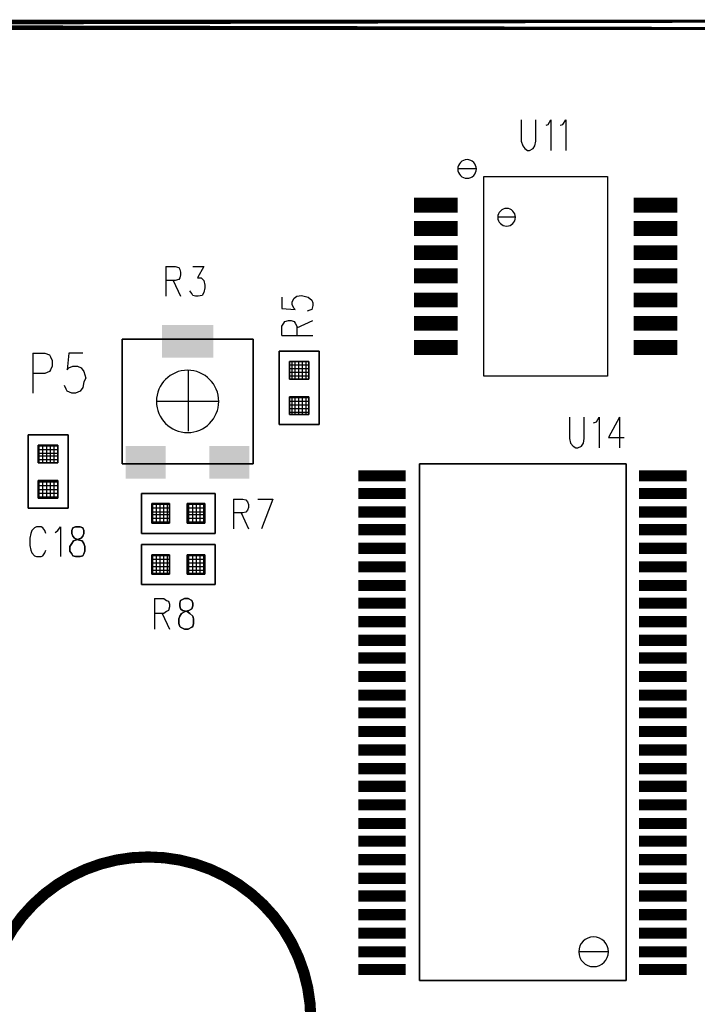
# Model space of a CAD drawing. Extents: x 12 to 27.9, y 10.8 to 21.2.
# Tile 27 of 32: x 20.462 to 21.191, y 17.04 to 18.099. Entities that reach past the tile are written whole.
import ezdxf

# ---------------------------------------------------------------- set-up
doc = ezdxf.new("R2010")
doc.units = 0
doc.layers.add('ASSYDWGBOT_pho', color=1, linetype='CONTINUOUS')

msp = doc.modelspace()

# ---------------------------------------------------------------- linework, layer by layer
at = {"layer": 'ASSYDWGBOT_pho', "const_width": 0.0111}
msp.add_lwpolyline([(22.653, 18.093), (17.753, 18.093)], close=True, dxfattribs=at)
at = {"layer": 'ASSYDWGBOT_pho'}
for points in [[(21.001, 17.991), (21.001, 17.968)], [(21.017, 17.968), (21.017, 17.991)], [(21.028, 17.985), (21.03, 17.986)], [(21.03, 17.986), (21.033, 17.991)], [(21.033, 17.991), (21.033, 17.958)], [(21.043, 17.985), (21.046, 17.986)], [(21.046, 17.986), (21.049, 17.991)], [(21.049, 17.991), (21.049, 17.958)], [(21.001, 17.968), (21.003, 17.963)], [(21.003, 17.963), (21.005, 17.96)], [(21.014, 17.96), (21.016, 17.963)], [(21.016, 17.963), (21.017, 17.968)], [(21.005, 17.96), (21.008, 17.958)], [(21.008, 17.958), (21.01, 17.958)], [(21.01, 17.958), (21.014, 17.96)], [(20.961, 17.93), (21.094, 17.93)], [(20.961, 17.715), (20.961, 17.93)], [(21.094, 17.93), (21.094, 17.715)], [(20.619, 17.833), (20.619, 17.801)], [(20.619, 17.833), (20.629, 17.833)], [(20.629, 17.833), (20.633, 17.832)], [(20.633, 17.832), (20.634, 17.83)], [(20.634, 17.83), (20.635, 17.827)], [(20.635, 17.824), (20.634, 17.821)], [(20.635, 17.827), (20.635, 17.824)], [(20.648, 17.833), (20.66, 17.833)], [(20.66, 17.833), (20.653, 17.821)], [(20.629, 17.818), (20.619, 17.818)], [(20.627, 17.818), (20.635, 17.801)], [(20.633, 17.819), (20.629, 17.818)], [(20.634, 17.821), (20.633, 17.819)], [(20.653, 17.821), (20.657, 17.821)], [(20.657, 17.821), (20.659, 17.819)], [(20.659, 17.819), (20.66, 17.818)], [(20.66, 17.818), (20.661, 17.813)], [(20.647, 17.804), (20.645, 17.807)], [(20.648, 17.802), (20.647, 17.804)], [(20.66, 17.805), (20.658, 17.802)], [(20.661, 17.81), (20.66, 17.805)], [(20.661, 17.813), (20.661, 17.81)], [(20.651, 17.801), (20.648, 17.802)], [(20.654, 17.801), (20.651, 17.801)], [(20.658, 17.802), (20.654, 17.801)], [(20.744, 17.8), (20.744, 17.788)], [(20.755, 17.795), (20.757, 17.799)], [(20.755, 17.792), (20.755, 17.795)], [(20.757, 17.799), (20.76, 17.801)], [(20.76, 17.801), (20.765, 17.802)], [(20.765, 17.802), (20.768, 17.801)], [(20.768, 17.801), (20.772, 17.8)], [(20.772, 17.8), (20.776, 17.797)], [(20.776, 17.797), (20.777, 17.794)], [(20.777, 17.794), (20.777, 17.791)], [(20.744, 17.788), (20.758, 17.787)], [(20.757, 17.788), (20.755, 17.792)], [(20.758, 17.787), (20.757, 17.788)], [(20.774, 17.786), (20.771, 17.785)], [(20.776, 17.787), (20.774, 17.786)], [(20.777, 17.791), (20.776, 17.787)], [(20.744, 17.769), (20.746, 17.772)], [(20.746, 17.772), (20.747, 17.774)], [(20.747, 17.774), (20.751, 17.775)], [(20.751, 17.775), (20.754, 17.775)], [(20.754, 17.775), (20.757, 17.774)], [(20.757, 17.774), (20.758, 17.772)], [(20.758, 17.772), (20.76, 17.769)], [(20.76, 17.767), (20.777, 17.775)], [(20.744, 17.759), (20.744, 17.769)], [(20.76, 17.769), (20.76, 17.759)], [(20.744, 17.759), (20.777, 17.759)], [(20.476, 17.74), (20.476, 17.697)], [(20.476, 17.74), (20.489, 17.74)], [(20.489, 17.74), (20.494, 17.738)], [(20.515, 17.74), (20.513, 17.722)], [(20.53, 17.74), (20.515, 17.74)], [(20.494, 17.738), (20.495, 17.736)], [(20.495, 17.736), (20.497, 17.732)], [(20.497, 17.732), (20.497, 17.726)], [(20.773, 17.731), (20.752, 17.731)], [(20.773, 17.731), (20.752, 17.731)], [(20.755, 17.712), (20.755, 17.731)], [(20.755, 17.712), (20.755, 17.731)], [(20.758, 17.712), (20.758, 17.731)], [(20.758, 17.712), (20.758, 17.731)], [(20.762, 17.712), (20.762, 17.731)], [(20.762, 17.712), (20.762, 17.731)], [(20.766, 17.712), (20.766, 17.731)], [(20.766, 17.712), (20.766, 17.731)], [(20.77, 17.712), (20.77, 17.731)], [(20.77, 17.712), (20.77, 17.731)], [(20.489, 17.718), (20.476, 17.718)], [(20.494, 17.72), (20.489, 17.718)], [(20.495, 17.722), (20.494, 17.72)], [(20.497, 17.726), (20.495, 17.722)], [(20.513, 17.722), (20.515, 17.724)], [(20.515, 17.724), (20.519, 17.726)], [(20.519, 17.726), (20.524, 17.726)], [(20.524, 17.726), (20.528, 17.724)], [(20.528, 17.724), (20.531, 17.72)], [(20.531, 17.72), (20.533, 17.713)], [(20.643, 17.721), (20.643, 17.656)], [(20.773, 17.727), (20.752, 17.727)], [(20.773, 17.727), (20.752, 17.727)], [(20.773, 17.723), (20.752, 17.723)], [(20.773, 17.723), (20.752, 17.723)], [(20.773, 17.719), (20.752, 17.719)], [(20.773, 17.719), (20.752, 17.719)], [(20.531, 17.709), (20.53, 17.703)], [(20.533, 17.713), (20.531, 17.709)], [(20.773, 17.715), (20.752, 17.715)], [(20.773, 17.715), (20.752, 17.715)], [(21.094, 17.715), (20.961, 17.715)], [(20.512, 17.701), (20.51, 17.705)], [(20.513, 17.699), (20.512, 17.701)], [(20.518, 17.697), (20.513, 17.699)], [(20.522, 17.697), (20.518, 17.697)], [(20.527, 17.699), (20.522, 17.697)], [(20.53, 17.703), (20.527, 17.699)], [(20.67, 17.688), (20.611, 17.688)], [(20.773, 17.692), (20.752, 17.692)], [(20.773, 17.692), (20.752, 17.692)], [(20.773, 17.688), (20.752, 17.688)], [(20.773, 17.688), (20.752, 17.688)], [(20.755, 17.674), (20.755, 17.693)], [(20.755, 17.674), (20.755, 17.693)], [(20.758, 17.674), (20.758, 17.693)], [(20.758, 17.674), (20.758, 17.693)], [(20.762, 17.674), (20.762, 17.693)], [(20.762, 17.674), (20.762, 17.693)], [(20.766, 17.674), (20.766, 17.693)], [(20.766, 17.674), (20.766, 17.693)], [(20.77, 17.674), (20.77, 17.693)], [(20.77, 17.674), (20.77, 17.693)], [(20.773, 17.684), (20.752, 17.684)], [(20.773, 17.684), (20.752, 17.684)], [(20.773, 17.68), (20.752, 17.68)], [(20.773, 17.68), (20.752, 17.68)], [(20.773, 17.676), (20.752, 17.676)], [(20.773, 17.676), (20.752, 17.676)], [(21.053, 17.671), (21.053, 17.648)], [(21.069, 17.648), (21.069, 17.671)], [(21.079, 17.665), (21.082, 17.666)], [(21.082, 17.666), (21.085, 17.671)], [(21.085, 17.671), (21.085, 17.638)], [(21.107, 17.671), (21.095, 17.649)], [(21.107, 17.671), (21.107, 17.638)], [(21.053, 17.648), (21.054, 17.643)], [(21.068, 17.643), (21.069, 17.648)], [(21.095, 17.649), (21.112, 17.649)], [(20.503, 17.64), (20.482, 17.64)], [(20.503, 17.64), (20.482, 17.64)], [(20.503, 17.636), (20.482, 17.636)], [(20.503, 17.636), (20.482, 17.636)], [(20.483, 17.622), (20.483, 17.641)], [(20.483, 17.622), (20.483, 17.641)], [(20.487, 17.622), (20.487, 17.641)], [(20.487, 17.622), (20.487, 17.641)], [(20.491, 17.622), (20.491, 17.641)], [(20.491, 17.622), (20.491, 17.641)], [(20.495, 17.622), (20.495, 17.641)], [(20.495, 17.622), (20.495, 17.641)], [(20.499, 17.622), (20.499, 17.641)], [(20.499, 17.622), (20.499, 17.641)], [(20.503, 17.622), (20.503, 17.641)], [(20.503, 17.622), (20.503, 17.641)], [(21.054, 17.643), (21.057, 17.64)], [(21.057, 17.64), (21.06, 17.638)], [(21.06, 17.638), (21.062, 17.638)], [(21.062, 17.638), (21.066, 17.64)], [(21.066, 17.64), (21.068, 17.643)], [(20.503, 17.632), (20.482, 17.632)], [(20.503, 17.632), (20.482, 17.632)], [(20.503, 17.629), (20.482, 17.629)], [(20.503, 17.629), (20.482, 17.629)], [(20.503, 17.625), (20.482, 17.625)], [(20.503, 17.625), (20.482, 17.625)], [(20.483, 17.584), (20.483, 17.603)], [(20.483, 17.584), (20.483, 17.603)], [(20.487, 17.584), (20.487, 17.603)], [(20.487, 17.584), (20.487, 17.603)], [(20.491, 17.584), (20.491, 17.603)], [(20.491, 17.584), (20.491, 17.603)], [(20.495, 17.584), (20.495, 17.603)], [(20.495, 17.584), (20.495, 17.603)], [(20.499, 17.584), (20.499, 17.603)], [(20.499, 17.584), (20.499, 17.603)], [(20.503, 17.584), (20.503, 17.603)], [(20.503, 17.584), (20.503, 17.603)], [(20.503, 17.601), (20.482, 17.601)], [(20.503, 17.601), (20.482, 17.601)], [(20.503, 17.597), (20.482, 17.597)], [(20.503, 17.597), (20.482, 17.597)], [(20.503, 17.593), (20.482, 17.593)], [(20.503, 17.593), (20.482, 17.593)], [(20.503, 17.589), (20.482, 17.589)], [(20.503, 17.589), (20.482, 17.589)], [(20.503, 17.585), (20.482, 17.585)], [(20.503, 17.585), (20.482, 17.585)], [(20.692, 17.583), (20.692, 17.551)], [(20.692, 17.583), (20.702, 17.583)], [(20.702, 17.583), (20.705, 17.582)], [(20.705, 17.582), (20.707, 17.58)], [(20.718, 17.583), (20.734, 17.583)], [(20.734, 17.583), (20.722, 17.551)], [(20.623, 17.577), (20.604, 17.577)], [(20.623, 17.577), (20.604, 17.577)], [(20.623, 17.573), (20.604, 17.573)], [(20.623, 17.573), (20.604, 17.573)], [(20.605, 17.557), (20.605, 17.578)], [(20.605, 17.557), (20.605, 17.578)], [(20.609, 17.557), (20.609, 17.578)], [(20.609, 17.557), (20.609, 17.578)], [(20.613, 17.557), (20.613, 17.578)], [(20.613, 17.557), (20.613, 17.578)], [(20.617, 17.557), (20.617, 17.578)], [(20.617, 17.557), (20.617, 17.578)], [(20.621, 17.557), (20.621, 17.578)], [(20.621, 17.557), (20.621, 17.578)], [(20.661, 17.577), (20.642, 17.577)], [(20.661, 17.577), (20.642, 17.577)], [(20.661, 17.573), (20.642, 17.573)], [(20.661, 17.573), (20.642, 17.573)], [(20.644, 17.557), (20.644, 17.578)], [(20.644, 17.557), (20.644, 17.578)], [(20.648, 17.557), (20.648, 17.578)], [(20.648, 17.557), (20.648, 17.578)], [(20.652, 17.557), (20.652, 17.578)], [(20.652, 17.557), (20.652, 17.578)], [(20.656, 17.557), (20.656, 17.578)], [(20.656, 17.557), (20.656, 17.578)], [(20.66, 17.557), (20.66, 17.578)], [(20.66, 17.557), (20.66, 17.578)], [(20.707, 17.571), (20.705, 17.569)], [(20.707, 17.58), (20.708, 17.577)], [(20.708, 17.574), (20.707, 17.571)], [(20.708, 17.577), (20.708, 17.574)], [(20.623, 17.569), (20.604, 17.569)], [(20.623, 17.569), (20.604, 17.569)], [(20.623, 17.566), (20.604, 17.566)], [(20.623, 17.566), (20.604, 17.566)], [(20.623, 17.562), (20.604, 17.562)], [(20.623, 17.562), (20.604, 17.562)], [(20.661, 17.569), (20.642, 17.569)], [(20.661, 17.569), (20.642, 17.569)], [(20.661, 17.566), (20.642, 17.566)], [(20.661, 17.566), (20.642, 17.566)], [(20.661, 17.562), (20.642, 17.562)], [(20.661, 17.562), (20.642, 17.562)], [(20.702, 17.568), (20.692, 17.568)], [(20.7, 17.568), (20.708, 17.551)], [(20.705, 17.569), (20.702, 17.568)], [(20.475, 17.549), (20.474, 17.546)], [(20.478, 17.552), (20.475, 17.549)], [(20.48, 17.553), (20.478, 17.552)], [(20.485, 17.553), (20.48, 17.553)], [(20.487, 17.552), (20.485, 17.553)], [(20.489, 17.549), (20.487, 17.552)], [(20.49, 17.546), (20.489, 17.549)], [(20.5, 17.547), (20.503, 17.549)], [(20.503, 17.549), (20.506, 17.553)], [(20.506, 17.553), (20.506, 17.521)], [(20.623, 17.558), (20.604, 17.558)], [(20.623, 17.558), (20.604, 17.558)], [(20.661, 17.558), (20.642, 17.558)], [(20.661, 17.558), (20.642, 17.558)], [(20.474, 17.546), (20.473, 17.541)], [(20.473, 17.541), (20.473, 17.533)], [(20.473, 17.533), (20.474, 17.528)], [(20.474, 17.528), (20.475, 17.525)], [(20.489, 17.525), (20.49, 17.528)], [(20.475, 17.525), (20.478, 17.522)], [(20.478, 17.522), (20.48, 17.521)], [(20.48, 17.521), (20.485, 17.521)], [(20.485, 17.521), (20.487, 17.522)], [(20.487, 17.522), (20.489, 17.525)], [(20.623, 17.522), (20.604, 17.522)], [(20.623, 17.522), (20.604, 17.522)], [(20.623, 17.518), (20.604, 17.518)], [(20.623, 17.518), (20.604, 17.518)], [(20.605, 17.502), (20.605, 17.523)], [(20.605, 17.502), (20.605, 17.523)], [(20.609, 17.502), (20.609, 17.523)], [(20.609, 17.502), (20.609, 17.523)], [(20.613, 17.502), (20.613, 17.523)], [(20.613, 17.502), (20.613, 17.523)], [(20.617, 17.502), (20.617, 17.523)], [(20.617, 17.502), (20.617, 17.523)], [(20.621, 17.502), (20.621, 17.523)], [(20.621, 17.502), (20.621, 17.523)], [(20.661, 17.522), (20.642, 17.522)], [(20.661, 17.522), (20.642, 17.522)], [(20.661, 17.518), (20.642, 17.518)], [(20.661, 17.518), (20.642, 17.518)], [(20.644, 17.502), (20.644, 17.523)], [(20.644, 17.502), (20.644, 17.523)], [(20.648, 17.502), (20.648, 17.523)], [(20.648, 17.502), (20.648, 17.523)], [(20.652, 17.502), (20.652, 17.523)], [(20.652, 17.502), (20.652, 17.523)], [(20.656, 17.502), (20.656, 17.523)], [(20.656, 17.502), (20.656, 17.523)], [(20.66, 17.502), (20.66, 17.523)], [(20.66, 17.502), (20.66, 17.523)], [(20.623, 17.514), (20.604, 17.514)], [(20.623, 17.514), (20.604, 17.514)], [(20.623, 17.51), (20.604, 17.51)], [(20.623, 17.51), (20.604, 17.51)], [(20.661, 17.514), (20.642, 17.514)], [(20.661, 17.514), (20.642, 17.514)], [(20.661, 17.51), (20.642, 17.51)], [(20.661, 17.51), (20.642, 17.51)], [(20.623, 17.506), (20.604, 17.506)], [(20.623, 17.506), (20.604, 17.506)], [(20.623, 17.503), (20.604, 17.503)], [(20.623, 17.503), (20.604, 17.503)], [(20.661, 17.506), (20.642, 17.506)], [(20.661, 17.506), (20.642, 17.506)], [(20.661, 17.503), (20.642, 17.503)], [(20.661, 17.503), (20.642, 17.503)], [(20.607, 17.476), (20.607, 17.443)], [(20.607, 17.476), (20.617, 17.476)], [(20.617, 17.476), (20.62, 17.474)], [(20.62, 17.474), (20.622, 17.473)], [(20.622, 17.473), (20.623, 17.47)], [(20.623, 17.467), (20.622, 17.463)], [(20.623, 17.47), (20.623, 17.467)], [(20.617, 17.46), (20.607, 17.46)], [(20.615, 17.46), (20.623, 17.443)], [(20.62, 17.462), (20.617, 17.46)], [(20.622, 17.463), (20.62, 17.462)]]:
    msp.add_lwpolyline(points, dxfattribs=at)
for points in [[(20.953, 17.938, 1), (20.933, 17.938, 1)], [(20.933, 17.938, 1), (20.953, 17.938)], [(20.995, 17.886, 1), (20.976, 17.886, 1)], [(20.976, 17.886, 1), (20.995, 17.886)], [(20.676, 17.688, 1), (20.609, 17.688, 1)], [(20.609, 17.688, 1), (20.676, 17.688)], [(21.095, 17.096, 1), (21.063, 17.096, 1)], [(21.063, 17.096, 1), (21.095, 17.096)]]:
    msp.add_lwpolyline(points, format="xyb", close=True, dxfattribs=at)
for points, const_width in [([(20.886, 17.899), (20.933, 17.899)], 0.016), ([(21.122, 17.899), (21.169, 17.899)], 0.016), ([(20.886, 17.874), (20.933, 17.874)], 0.016), ([(21.122, 17.874), (21.169, 17.874)], 0.016), ([(20.886, 17.848), (20.933, 17.848)], 0.016), ([(21.122, 17.848), (21.169, 17.848)], 0.016), ([(20.886, 17.823), (20.933, 17.823)], 0.016), ([(21.122, 17.823), (21.169, 17.823)], 0.016), ([(20.886, 17.797), (20.933, 17.797)], 0.016), ([(21.122, 17.797), (21.169, 17.797)], 0.016), ([(20.886, 17.772), (20.933, 17.772)], 0.016), ([(21.122, 17.772), (21.169, 17.772)], 0.016), ([(20.886, 17.746), (20.933, 17.746)], 0.016), ([(21.122, 17.746), (21.169, 17.746)], 0.016), ([(20.826, 17.608), (20.877, 17.608)], 0.012), ([(20.83, 17.608), (20.873, 17.608)], 0.012), ([(21.128, 17.608), (21.179, 17.608)], 0.012), ([(21.132, 17.608), (21.175, 17.608)], 0.012), ([(20.826, 17.589), (20.877, 17.589)], 0.012), ([(20.83, 17.589), (20.873, 17.589)], 0.012), ([(21.128, 17.589), (21.179, 17.589)], 0.012), ([(21.132, 17.589), (21.175, 17.589)], 0.012), ([(20.826, 17.569), (20.877, 17.569)], 0.012), ([(20.83, 17.569), (20.873, 17.569)], 0.012), ([(21.128, 17.569), (21.179, 17.569)], 0.012), ([(21.132, 17.569), (21.175, 17.569)], 0.012), ([(20.826, 17.55), (20.877, 17.55)], 0.012), ([(20.83, 17.55), (20.873, 17.55)], 0.012), ([(21.128, 17.55), (21.179, 17.55)], 0.012), ([(21.132, 17.55), (21.175, 17.55)], 0.012), ([(20.826, 17.53), (20.877, 17.53)], 0.012), ([(20.83, 17.53), (20.873, 17.53)], 0.012), ([(21.128, 17.53), (21.179, 17.53)], 0.012), ([(21.132, 17.53), (21.175, 17.53)], 0.012), ([(20.826, 17.51), (20.877, 17.51)], 0.012), ([(20.83, 17.51), (20.873, 17.51)], 0.012), ([(21.128, 17.51), (21.179, 17.51)], 0.012), ([(21.132, 17.51), (21.175, 17.51)], 0.012), ([(20.826, 17.49), (20.877, 17.49)], 0.012), ([(20.83, 17.49), (20.873, 17.49)], 0.012), ([(21.128, 17.49), (21.179, 17.49)], 0.012), ([(21.132, 17.49), (21.175, 17.49)], 0.012), ([(20.826, 17.471), (20.877, 17.471)], 0.012), ([(20.83, 17.471), (20.873, 17.471)], 0.012), ([(21.128, 17.471), (21.179, 17.471)], 0.012), ([(21.132, 17.471), (21.175, 17.471)], 0.012), ([(20.826, 17.451), (20.877, 17.451)], 0.012), ([(20.83, 17.451), (20.873, 17.451)], 0.012), ([(21.128, 17.451), (21.179, 17.451)], 0.012), ([(21.132, 17.451), (21.175, 17.451)], 0.012), ([(20.826, 17.431), (20.877, 17.431)], 0.012), ([(20.83, 17.431), (20.873, 17.431)], 0.012), ([(21.128, 17.431), (21.179, 17.431)], 0.012), ([(21.132, 17.431), (21.175, 17.431)], 0.012), ([(20.826, 17.412), (20.877, 17.412)], 0.012), ([(20.83, 17.412), (20.873, 17.412)], 0.012), ([(21.128, 17.412), (21.179, 17.412)], 0.012), ([(21.132, 17.412), (21.175, 17.412)], 0.012), ([(20.826, 17.392), (20.877, 17.392)], 0.012), ([(20.83, 17.392), (20.873, 17.392)], 0.012), ([(21.128, 17.392), (21.179, 17.392)], 0.012), ([(21.132, 17.392), (21.175, 17.392)], 0.012), ([(20.826, 17.372), (20.877, 17.372)], 0.012), ([(20.83, 17.372), (20.873, 17.372)], 0.012), ([(21.128, 17.372), (21.179, 17.372)], 0.012), ([(21.132, 17.372), (21.175, 17.372)], 0.012), ([(20.826, 17.353), (20.877, 17.353)], 0.012), ([(20.83, 17.353), (20.873, 17.353)], 0.012), ([(21.128, 17.353), (21.179, 17.353)], 0.012), ([(21.132, 17.353), (21.175, 17.353)], 0.012), ([(20.826, 17.333), (20.877, 17.333)], 0.012), ([(20.83, 17.333), (20.873, 17.333)], 0.012), ([(21.128, 17.333), (21.179, 17.333)], 0.012), ([(21.132, 17.333), (21.175, 17.333)], 0.012), ([(20.826, 17.313), (20.877, 17.313)], 0.012), ([(20.83, 17.313), (20.873, 17.313)], 0.012), ([(21.128, 17.313), (21.179, 17.313)], 0.012), ([(21.132, 17.313), (21.175, 17.313)], 0.012), ([(20.826, 17.293), (20.877, 17.293)], 0.012), ([(20.83, 17.293), (20.873, 17.293)], 0.012), ([(21.128, 17.293), (21.179, 17.293)], 0.012), ([(21.132, 17.293), (21.175, 17.293)], 0.012), ([(20.826, 17.274), (20.877, 17.274)], 0.012), ([(20.83, 17.274), (20.873, 17.274)], 0.012), ([(21.128, 17.274), (21.179, 17.274)], 0.012), ([(21.132, 17.274), (21.175, 17.274)], 0.012), ([(20.826, 17.254), (20.877, 17.254)], 0.012), ([(20.83, 17.254), (20.873, 17.254)], 0.012), ([(21.128, 17.254), (21.179, 17.254)], 0.012), ([(21.132, 17.254), (21.175, 17.254)], 0.012), ([(20.826, 17.234), (20.877, 17.234)], 0.012), ([(20.83, 17.234), (20.873, 17.234)], 0.012), ([(21.128, 17.234), (21.179, 17.234)], 0.012), ([(21.132, 17.234), (21.175, 17.234)], 0.012), ([(20.826, 17.215), (20.877, 17.215)], 0.012), ([(20.83, 17.215), (20.873, 17.215)], 0.012), ([(21.128, 17.215), (21.179, 17.215)], 0.012), ([(21.132, 17.215), (21.175, 17.215)], 0.012), ([(20.826, 17.195), (20.877, 17.195)], 0.012), ([(20.83, 17.195), (20.873, 17.195)], 0.012), ([(21.128, 17.195), (21.179, 17.195)], 0.012), ([(21.132, 17.195), (21.175, 17.195)], 0.012), ([(20.826, 17.175), (20.877, 17.175)], 0.012), ([(20.83, 17.175), (20.873, 17.175)], 0.012), ([(21.128, 17.175), (21.179, 17.175)], 0.012), ([(21.132, 17.175), (21.175, 17.175)], 0.012), ([(20.826, 17.156), (20.877, 17.156)], 0.012), ([(20.83, 17.156), (20.873, 17.156)], 0.012), ([(21.128, 17.156), (21.179, 17.156)], 0.012), ([(21.132, 17.156), (21.175, 17.156)], 0.012), ([(20.826, 17.136), (20.877, 17.136)], 0.012), ([(20.83, 17.136), (20.873, 17.136)], 0.012), ([(21.128, 17.136), (21.179, 17.136)], 0.012), ([(21.132, 17.136), (21.175, 17.136)], 0.012), ([(20.826, 17.116), (20.877, 17.116)], 0.012), ([(20.83, 17.116), (20.873, 17.116)], 0.012), ([(21.128, 17.116), (21.179, 17.116)], 0.012), ([(21.132, 17.116), (21.175, 17.116)], 0.012), ([(20.826, 17.096), (20.877, 17.096)], 0.012), ([(20.83, 17.096), (20.873, 17.096)], 0.012), ([(21.128, 17.096), (21.179, 17.096)], 0.012), ([(21.132, 17.096), (21.175, 17.096)], 0.012), ([(20.826, 17.077), (20.877, 17.077)], 0.012), ([(20.83, 17.077), (20.873, 17.077)], 0.012), ([(21.128, 17.077), (21.179, 17.077)], 0.012), ([(21.132, 17.077), (21.175, 17.077)], 0.012)]:
    msp.add_lwpolyline(points, dxfattribs=dict(at, const_width=const_width))
for points in [[(20.572, 17.621), (20.572, 17.755)], [(20.572, 17.755), (20.713, 17.755)], [(20.713, 17.755), (20.713, 17.621)], [(20.741, 17.663), (20.741, 17.742)], [(20.741, 17.742), (20.784, 17.742)], [(20.784, 17.742), (20.784, 17.663)], [(20.752, 17.731), (20.752, 17.712)], [(20.773, 17.731), (20.752, 17.731)], [(20.752, 17.731), (20.752, 17.712)], [(20.773, 17.731), (20.752, 17.731)], [(20.773, 17.712), (20.773, 17.731)], [(20.773, 17.712), (20.773, 17.731)], [(20.752, 17.712), (20.773, 17.712)], [(20.752, 17.712), (20.773, 17.712)], [(20.752, 17.693), (20.752, 17.674)], [(20.773, 17.693), (20.752, 17.693)], [(20.752, 17.693), (20.752, 17.674)], [(20.773, 17.693), (20.752, 17.693)], [(20.773, 17.674), (20.773, 17.693)], [(20.773, 17.674), (20.773, 17.693)], [(20.752, 17.674), (20.773, 17.674)], [(20.752, 17.674), (20.773, 17.674)], [(20.784, 17.663), (20.741, 17.663)], [(20.471, 17.573), (20.471, 17.652)], [(20.471, 17.652), (20.514, 17.652)], [(20.514, 17.652), (20.514, 17.573)], [(20.482, 17.641), (20.482, 17.622)], [(20.503, 17.641), (20.482, 17.641)], [(20.482, 17.641), (20.482, 17.622)], [(20.503, 17.641), (20.482, 17.641)], [(20.503, 17.622), (20.503, 17.641)], [(20.503, 17.622), (20.503, 17.641)], [(20.482, 17.622), (20.503, 17.622)], [(20.482, 17.622), (20.503, 17.622)], [(20.713, 17.621), (20.572, 17.621)], [(20.892, 17.065), (20.892, 17.621)], [(20.892, 17.621), (21.114, 17.621)], [(21.114, 17.621), (21.114, 17.065)], [(20.482, 17.603), (20.482, 17.584)], [(20.503, 17.603), (20.482, 17.603)], [(20.482, 17.603), (20.482, 17.584)], [(20.503, 17.603), (20.482, 17.603)], [(20.503, 17.584), (20.503, 17.603)], [(20.503, 17.584), (20.503, 17.603)], [(20.482, 17.584), (20.503, 17.584)], [(20.482, 17.584), (20.503, 17.584)], [(20.593, 17.546), (20.593, 17.589)], [(20.593, 17.589), (20.672, 17.589)], [(20.672, 17.589), (20.672, 17.546)], [(20.514, 17.573), (20.471, 17.573)], [(20.623, 17.578), (20.604, 17.578)], [(20.604, 17.578), (20.604, 17.557)], [(20.623, 17.578), (20.604, 17.578)], [(20.604, 17.578), (20.604, 17.557)], [(20.623, 17.557), (20.623, 17.578)], [(20.623, 17.557), (20.623, 17.578)], [(20.661, 17.578), (20.642, 17.578)], [(20.642, 17.578), (20.642, 17.557)], [(20.661, 17.578), (20.642, 17.578)], [(20.642, 17.578), (20.642, 17.557)], [(20.661, 17.557), (20.661, 17.578)], [(20.661, 17.557), (20.661, 17.578)], [(20.519, 17.552), (20.518, 17.549)], [(20.518, 17.549), (20.518, 17.546)], [(20.522, 17.553), (20.519, 17.552)], [(20.527, 17.553), (20.522, 17.553)], [(20.53, 17.552), (20.527, 17.553)], [(20.531, 17.549), (20.53, 17.552)], [(20.531, 17.546), (20.531, 17.549)], [(20.604, 17.557), (20.623, 17.557)], [(20.604, 17.557), (20.623, 17.557)], [(20.642, 17.557), (20.661, 17.557)], [(20.642, 17.557), (20.661, 17.557)], [(20.518, 17.546), (20.519, 17.543)], [(20.518, 17.535), (20.52, 17.538)], [(20.519, 17.543), (20.521, 17.541)], [(20.52, 17.538), (20.523, 17.539)], [(20.521, 17.541), (20.525, 17.539)], [(20.523, 17.539), (20.528, 17.541)], [(20.525, 17.539), (20.529, 17.538)], [(20.528, 17.541), (20.53, 17.543)], [(20.529, 17.538), (20.531, 17.535)], [(20.53, 17.543), (20.531, 17.546)], [(20.672, 17.546), (20.593, 17.546)], [(20.516, 17.532), (20.518, 17.535)], [(20.516, 17.527), (20.516, 17.532)], [(20.531, 17.535), (20.532, 17.532)], [(20.532, 17.532), (20.532, 17.527)], [(20.593, 17.534), (20.672, 17.534)], [(20.593, 17.491), (20.593, 17.534)], [(20.672, 17.534), (20.672, 17.491)], [(20.518, 17.524), (20.516, 17.527)], [(20.519, 17.522), (20.518, 17.524)], [(20.522, 17.521), (20.519, 17.522)], [(20.527, 17.521), (20.522, 17.521)], [(20.53, 17.522), (20.527, 17.521)], [(20.531, 17.524), (20.53, 17.522)], [(20.532, 17.527), (20.531, 17.524)], [(20.623, 17.523), (20.604, 17.523)], [(20.604, 17.523), (20.604, 17.502)], [(20.623, 17.523), (20.604, 17.523)], [(20.604, 17.523), (20.604, 17.502)], [(20.623, 17.502), (20.623, 17.523)], [(20.623, 17.502), (20.623, 17.523)], [(20.661, 17.523), (20.642, 17.523)], [(20.642, 17.523), (20.642, 17.502)], [(20.661, 17.523), (20.642, 17.523)], [(20.642, 17.523), (20.642, 17.502)], [(20.661, 17.502), (20.661, 17.523)], [(20.661, 17.502), (20.661, 17.523)], [(20.604, 17.502), (20.623, 17.502)], [(20.604, 17.502), (20.623, 17.502)], [(20.642, 17.502), (20.661, 17.502)], [(20.642, 17.502), (20.661, 17.502)], [(20.672, 17.491), (20.593, 17.491)], [(20.639, 17.476), (20.635, 17.474)], [(20.643, 17.476), (20.639, 17.476)], [(20.647, 17.474), (20.643, 17.476)], [(20.635, 17.474), (20.634, 17.471)], [(20.634, 17.471), (20.634, 17.468)], [(20.634, 17.468), (20.635, 17.465)], [(20.635, 17.465), (20.637, 17.463)], [(20.644, 17.463), (20.647, 17.465)], [(20.648, 17.471), (20.647, 17.474)], [(20.647, 17.465), (20.648, 17.468)], [(20.648, 17.468), (20.648, 17.471)], [(20.633, 17.454), (20.634, 17.457)], [(20.633, 17.449), (20.633, 17.454)], [(20.634, 17.457), (20.636, 17.46)], [(20.636, 17.46), (20.64, 17.462)], [(20.637, 17.463), (20.642, 17.462)], [(20.64, 17.462), (20.644, 17.463)], [(20.642, 17.462), (20.645, 17.46)], [(20.645, 17.46), (20.648, 17.457)], [(20.648, 17.457), (20.649, 17.454)], [(20.649, 17.454), (20.649, 17.449)], [(20.634, 17.446), (20.633, 17.449)], [(20.635, 17.445), (20.634, 17.446)], [(20.639, 17.443), (20.635, 17.445)], [(20.643, 17.443), (20.639, 17.443)], [(20.647, 17.445), (20.643, 17.443)], [(20.648, 17.446), (20.647, 17.445)], [(20.649, 17.449), (20.648, 17.446)], [(21.114, 17.065), (20.892, 17.065)]]:
    msp.add_lwpolyline(points, close=True, dxfattribs=at)
at = {"layer": 'ASSYDWGBOT_pho', "const_width": 0.012}
msp.add_lwpolyline([(20.775, 17.023, 1), (20.425, 17.023, 1)], format="xyb", close=True, dxfattribs=at)
at = {"layer": 'ASSYDWGBOT_pho'}
for points in [[(20.67, 17.735), (20.67, 17.77), (20.615, 17.735), (20.615, 17.77)], [(20.67, 17.735), (20.67, 17.77), (20.615, 17.735), (20.615, 17.77)], [(20.619, 17.605), (20.619, 17.64), (20.576, 17.605), (20.576, 17.64)], [(20.619, 17.605), (20.619, 17.64), (20.576, 17.605), (20.576, 17.64)], [(20.709, 17.605), (20.709, 17.64), (20.666, 17.605), (20.666, 17.64)], [(20.709, 17.605), (20.709, 17.64), (20.666, 17.605), (20.666, 17.64)]]:
    msp.add_solid(points, dxfattribs=at)

doc.saveas('drawing.dxf')
